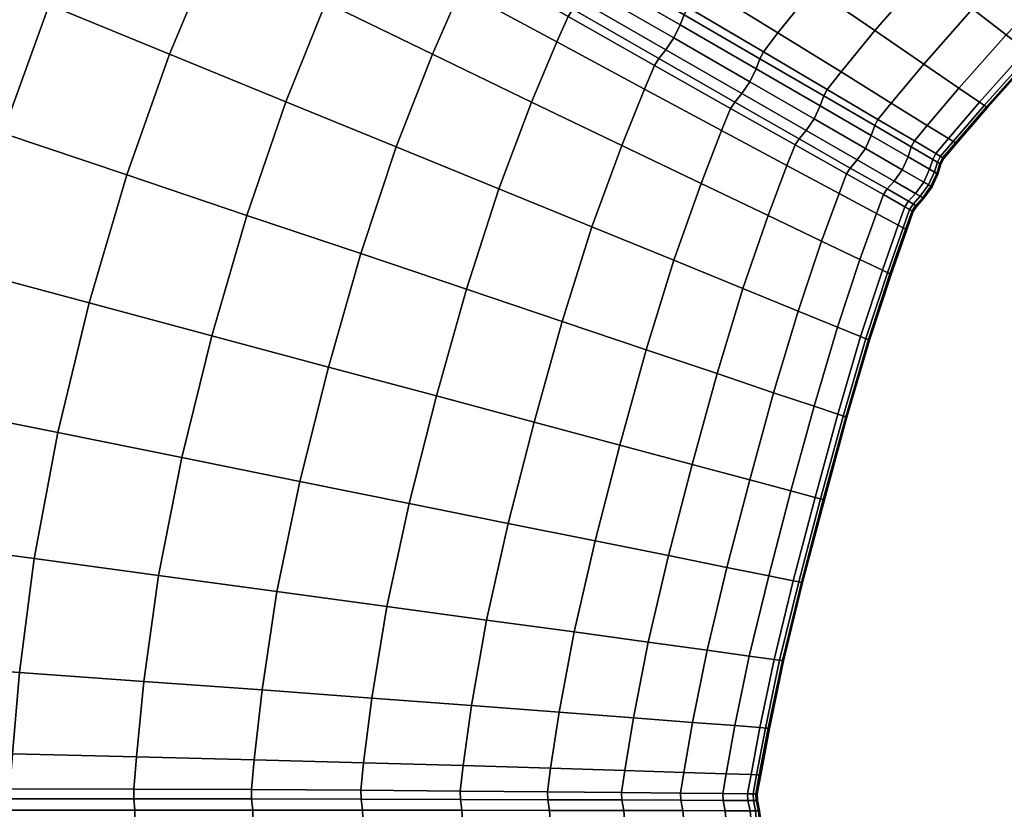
# Model space of a CAD drawing. Header units: centimetres. Extents: x -48.9 to 48.9, y -49 to 48.9.
# Tile 16 of 34: x -30 to -15.3, y 0.2 to 12. Entities that reach past the tile are written whole.
import ezdxf

# ---------------------------------------------------------------- set-up
doc = ezdxf.new("R2010")
doc.units = ezdxf.units.CM
doc.layers.add('Layer 01', color=18, linetype='Continuous', true_color=0x000000)

msp = doc.modelspace()

# ---------------------------------------------------------------- meshes
at = {"layer": 'Layer 01'}
mesh = msp.add_polyface(dxfattribs=at)
corners = [(-32.303, 15.565, 29.777), (-33.153, 13.669, 29.878), (-31.346, 12.928, 30.024), (-30.559, 14.716, 29.917), (-29.95, 15.976, 29.86), (-28.811, 13.865, 29.802), (-28.25, 15.046, 29.737), (-29.535, 12.186, 29.912), (-28.811, 13.865, 0.198), (-29.535, 12.186, 0.088), (-31.346, 12.928, -0.024), (-30.559, 14.716, 0.083), (-33.153, 13.669, 0.122), (-32.303, 15.565, 0.223), (-39.743, 16.375, 26.863), (-40.794, 13.834, 26.989), (-39.244, 13.313, 28.094), (-38.247, 15.761, 27.959), (-37.571, 12.749, 28.977), (-36.633, 15.098, 28.836), (-40.071, 10.737, 28.171), (-38.354, 10.277, 29.056), (-36.541, 9.791, 29.703), (-35.803, 12.154, 29.624), (-34.925, 14.397, 29.48), (-33.968, 11.537, 30.021), (-34.66, 9.287, 30.099), (-32.745, 8.774, 30.238), (-32.099, 10.908, 30.164), (-30.227, 10.278, 30.047), (-30.828, 8.26, 30.116), (-28.942, 7.755, 29.736), (-28.383, 9.658, 29.673), (-27.75, 11.454, 29.546), (-27.75, 11.454, 0.454), (-28.383, 9.658, 0.327), (-30.227, 10.278, -0.047), (-28.942, 7.755, 0.264), (-30.828, 8.26, -0.116), (-32.745, 8.774, -0.238), (-32.099, 10.908, -0.164), (-33.968, 11.537, -0.021), (-34.66, 9.287, -0.099), (-36.541, 9.791, 0.297), (-35.803, 12.154, 0.376), (-34.925, 14.397, 0.52), (-37.571, 12.749, 1.023), (-36.633, 15.098, 1.164), (-38.354, 10.277, 0.944), (-40.071, 10.737, 1.829), (-39.244, 13.313, 1.906), (-38.247, 15.761, 2.041), (-40.794, 13.834, 3.011), (-39.743, 16.375, 3.137), (-40.643, 8.093, 28.094), (-38.912, 7.744, 28.977), (-37.083, 7.375, 29.624), (-35.186, 6.993, 30.021), (-33.253, 6.603, 30.164), (-31.316, 6.212, 30.047), (-29.409, 5.828, 29.673), (-29.409, 5.828, 0.327), (-31.316, 6.212, -0.047), (-33.253, 6.603, -0.164), (-35.186, 6.993, -0.021), (-37.083, 7.375, 0.376), (-38.912, 7.744, 1.023), (-40.643, 8.093, 1.906)]
mesh.append_faces([[corners[k] for k in face] for face in [(0, 1, 2, 3), (4, 3, 5, 6), (3, 2, 7, 5), (8, 9, 10, 11), (11, 10, 12, 13), (14, 15, 16, 17), (17, 16, 18, 19), (16, 20, 21, 18), (18, 21, 22, 23), (19, 18, 23, 24), (24, 23, 25, 1), (23, 22, 26, 25), (25, 26, 27, 28), (1, 25, 28, 2), (2, 28, 29, 7), (28, 27, 30, 29), (29, 30, 31, 32), (7, 29, 32, 33), (34, 35, 36, 9), (35, 37, 38, 36), (36, 38, 39, 40), (9, 36, 40, 10), (10, 40, 41, 12), (40, 39, 42, 41), (41, 42, 43, 44), (12, 41, 44, 45), (45, 44, 46, 47), (44, 43, 48, 46), (46, 48, 49, 50), (47, 46, 50, 51), (51, 50, 52, 53), (20, 54, 55, 21), (21, 55, 56, 22), (22, 56, 57, 26), (26, 57, 58, 27), (27, 58, 59, 30), (30, 59, 60, 31), (37, 61, 62, 38), (38, 62, 63, 39), (39, 63, 64, 42), (42, 64, 65, 43), (43, 65, 66, 48), (48, 66, 67, 49)]])
mesh = msp.add_polyface(dxfattribs=at)
corners = [(-28.811, 13.865, 29.802), (-29.535, 12.186, 29.912), (-27.75, 11.454, 29.546), (-27.09, 13.028, 29.434), (-26.578, 14.131, 29.363), (-25.425, 12.22, 28.819), (-24.961, 13.248, 28.744), (-26.023, 10.746, 28.93), (-24.382, 10.075, 28.074), (-23.842, 11.453, 27.967), (-23.425, 12.411, 27.893), (-22.369, 10.741, 26.894), (-21.994, 11.636, 26.823), (-22.857, 9.451, 26.991), (-21.473, 8.885, 25.7), (-21.031, 10.097, 25.616), (-20.694, 10.934, 25.552), (-20.694, 10.934, 4.448), (-21.031, 10.097, 4.384), (-22.369, 10.741, 3.106), (-21.994, 11.636, 3.177), (-21.473, 8.885, 4.3), (-22.857, 9.451, 3.009), (-24.382, 10.075, 1.926), (-23.842, 11.453, 2.033), (-23.425, 12.411, 2.107), (-25.425, 12.22, 1.181), (-24.961, 13.248, 1.256), (-26.023, 10.746, 1.07), (-27.75, 11.454, 0.454), (-27.09, 13.028, 0.566), (-26.578, 14.131, 0.637), (-29.535, 12.186, 0.088), (-28.811, 13.865, 0.198), (-28.383, 9.658, 29.673), (-26.6, 9.057, 29.047), (-24.908, 8.488, 28.178), (-23.337, 7.959, 27.082), (-21.914, 7.48, 25.777), (-21.914, 7.48, 4.223), (-23.337, 7.959, 2.918), (-24.908, 8.488, 1.822), (-26.6, 9.057, 0.953), (-28.383, 9.658, 0.327), (-23.239, 12.815, 27.869), (-24.755, 13.682, 28.721), (-21.827, 12.012, 3.2), (-20.544, 11.284, 4.47), (-23.239, 12.815, 2.131), (-23.166, 12.933, 2.118), (-21.757, 12.123, 3.189), (-24.755, 13.682, 1.279), (-21.827, 12.012, 26.8), (-20.544, 11.284, 25.53), (-21.757, 12.123, 26.811), (-23.166, 12.933, 27.882), (-22.784, 13.596, 2.118), (-21.377, 12.78, 3.189), (-21.442, 12.629, 3.163), (-22.852, 13.444, 2.09), (-21.54, 12.436, 3.149), (-22.953, 13.252, 2.074), (-21.658, 12.255, 3.163), (-23.069, 13.068, 2.09), (-21.757, 12.123, 3.189), (-23.166, 12.933, 2.118), (-21.377, 12.78, 26.811), (-22.784, 13.596, 27.882), (-22.852, 13.444, 27.91), (-21.442, 12.629, 26.837), (-22.953, 13.252, 27.926), (-21.54, 12.436, 26.851), (-23.069, 13.068, 27.91), (-21.658, 12.255, 26.837), (-23.166, 12.933, 27.882), (-21.757, 12.123, 26.811)]
mesh.append_faces([[corners[k] for k in face] for face in [(0, 1, 2, 3), (4, 3, 5, 6), (3, 2, 7, 5), (5, 7, 8, 9), (6, 5, 9, 10), (10, 9, 11, 12), (9, 8, 13, 11), (11, 13, 14, 15), (12, 11, 15, 16), (17, 18, 19, 20), (18, 21, 22, 19), (19, 22, 23, 24), (20, 19, 24, 25), (25, 24, 26, 27), (24, 23, 28, 26), (26, 28, 29, 30), (27, 26, 30, 31), (30, 29, 32, 33), (2, 34, 35, 7), (7, 35, 36, 8), (8, 36, 37, 13), (13, 37, 38, 14), (21, 39, 40, 22), (22, 40, 41, 23), (23, 41, 42, 28), (28, 42, 43, 29), (6, 10, 44, 45), (17, 20, 46, 47), (20, 25, 48, 46), (46, 48, 49, 50), (25, 27, 51, 48), (10, 12, 52, 44), (12, 16, 53, 52), (44, 52, 54, 55), (56, 57, 58, 59), (59, 58, 60, 61), (61, 60, 62, 63), (63, 62, 64, 65), (66, 67, 68, 69), (69, 68, 70, 71), (71, 70, 72, 73), (73, 72, 74, 75)]])
mesh = msp.add_polyface(dxfattribs=at)
corners = [(-20.694, 10.934, 25.552), (-21.031, 10.097, 25.616), (-19.852, 9.531, 24.151), (-19.547, 10.317, 24.097), (-21.473, 8.885, 25.7), (-20.257, 8.389, 24.221), (-19.229, 7.969, 22.581), (-18.856, 9.053, 22.526), (-18.576, 9.796, 22.482), (-18.576, 9.796, 7.518), (-18.856, 9.053, 7.474), (-19.852, 9.531, 5.849), (-19.547, 10.317, 5.903), (-19.229, 7.969, 7.419), (-20.257, 8.389, 5.779), (-21.473, 8.885, 4.3), (-21.031, 10.097, 4.384), (-20.694, 10.934, 4.448), (-19.26, 13.165, 25.616), (-19.816, 12.454, 25.552), (-18.709, 11.77, 24.097), (-18.18, 12.427, 24.151), (-18.18, 12.427, 5.849), (-18.709, 11.77, 5.903), (-19.816, 12.454, 4.448), (-19.26, 13.165, 4.384), (-21.074, 13.23, 3.177), (-20.487, 14.001, 3.106), (-20.101, 12.039, 25.539), (-18.978, 11.386, 24.085), (-18.925, 11.49, 24.078), (-20.044, 12.149, 25.53), (-19.413, 10.644, 24.078), (-20.544, 11.284, 25.53), (-18.455, 10.104, 22.466), (-19.349, 10.742, 24.085), (-20.477, 11.388, 25.539), (-19.413, 10.644, 5.922), (-18.455, 10.104, 7.534), (-20.544, 11.284, 4.47), (-20.477, 11.388, 4.461), (-19.349, 10.742, 5.915), (-21.827, 12.012, 3.2), (-21.757, 12.123, 3.189), (-21.377, 12.78, 26.811), (-21.316, 12.897, 26.8), (-21.074, 13.23, 26.823), (-18.978, 11.386, 5.915), (-20.101, 12.039, 4.461), (-20.044, 12.149, 4.47), (-18.925, 11.49, 5.922), (-21.827, 12.012, 26.8), (-21.757, 12.123, 26.811), (-21.377, 12.78, 3.189), (-21.316, 12.897, 3.2), (-20.162, 11.888, 4.438), (-21.442, 12.629, 3.163), (-20.257, 11.696, 4.425), (-21.54, 12.436, 3.149), (-20.376, 11.517, 4.438), (-21.658, 12.255, 3.163), (-20.477, 11.388, 4.461), (-21.757, 12.123, 3.189), (-19.035, 11.235, 5.895), (-19.128, 11.044, 5.884), (-19.247, 10.867, 5.895), (-19.349, 10.742, 5.915), (-20.477, 11.388, 4.461), (-20.162, 11.888, 25.562), (-19.035, 11.235, 24.105), (-20.257, 11.696, 25.575), (-19.128, 11.044, 24.116), (-20.376, 11.517, 25.562), (-19.247, 10.867, 24.105), (-20.477, 11.388, 25.539), (-19.349, 10.742, 24.085), (-21.442, 12.629, 26.837), (-21.54, 12.436, 26.851), (-21.658, 12.255, 26.837), (-21.757, 12.123, 26.811), (-20.477, 11.388, 25.539)]
mesh.append_faces([[corners[k] for k in face] for face in [(0, 1, 2, 3), (1, 4, 5, 2), (2, 5, 6, 7), (3, 2, 7, 8), (9, 10, 11, 12), (10, 13, 14, 11), (11, 14, 15, 16), (12, 11, 16, 17), (18, 19, 20, 21), (22, 23, 24, 25), (25, 24, 26, 27), (28, 29, 30, 31), (31, 30, 20, 19), (0, 3, 32, 33), (3, 8, 34, 32), (33, 32, 35, 36), (9, 12, 37, 38), (12, 17, 39, 37), (37, 39, 40, 41), (39, 42, 43, 40), (44, 28, 31, 45), (45, 31, 19, 46), (47, 48, 49, 50), (50, 49, 24, 23), (51, 33, 36, 52), (48, 53, 54, 49), (49, 54, 26, 24), (53, 48, 55, 56), (56, 55, 57, 58), (58, 57, 59, 60), (60, 59, 61, 62), (48, 47, 63, 55), (55, 63, 64, 57), (57, 64, 65, 59), (59, 65, 66, 67), (29, 28, 68, 69), (69, 68, 70, 71), (71, 70, 72, 73), (73, 72, 74, 75), (28, 44, 76, 68), (68, 76, 77, 70), (70, 77, 78, 72), (72, 78, 79, 80)]])
mesh = msp.add_polyface(dxfattribs=at)
corners = [(-14.472, 12.628, 18.994), (-15.318, 11.739, 18.972), (-15.025, 11.512, 17.186), (-14.194, 12.383, 17.198), (-14.912, 11.424, 15.831), (-14.086, 12.288, 15.835), (-13.292, 13.292, 17.203), (-13.191, 13.191, 15.836), (-15.611, 13.632, 22.629), (-16.516, 12.668, 22.581), (-15.818, 12.127, 20.812), (-14.947, 13.047, 20.847), (-13.191, 13.191, 14.164), (-14.086, 12.288, 14.165), (-14.194, 12.383, 12.802), (-13.292, 13.292, 12.797), (-14.912, 11.424, 14.169), (-15.025, 11.512, 12.814), (-15.318, 11.739, 11.028), (-14.472, 12.628, 11.006), (-13.555, 13.555, 10.996), (-16.02, 10.948, 18.945), (-15.715, 10.739, 17.173), (-15.597, 10.658, 15.827), (-15.818, 12.127, 9.188), (-14.947, 13.047, 9.153), (-16.516, 12.668, 7.419), (-15.611, 13.632, 7.371), (-18.18, 12.427, 24.151), (-18.709, 11.77, 24.097), (-17.772, 11.189, 22.482), (-17.268, 11.803, 22.526), (-17.393, 13.349, 24.221), (-16.541, 11.305, 20.771), (-17.026, 10.726, 20.739), (-15.597, 10.658, 14.173), (-15.715, 10.739, 12.827), (-16.02, 10.948, 11.055), (-16.541, 11.305, 9.229), (-17.026, 10.726, 9.261), (-17.772, 11.189, 7.518), (-17.268, 11.803, 7.474), (-18.18, 12.427, 5.849), (-17.393, 13.349, 5.779), (-18.709, 11.77, 5.903), (-18.978, 11.386, 24.085), (-18.028, 10.832, 22.471), (-17.978, 10.93, 22.466), (-18.925, 11.49, 24.078), (-18.028, 10.832, 7.529), (-18.978, 11.386, 5.915), (-18.925, 11.49, 5.922), (-17.978, 10.93, 7.534), (-18.081, 10.683, 7.513), (-19.035, 11.235, 5.895), (-19.035, 11.235, 24.105), (-18.081, 10.683, 22.487), (-14.1, 12.299, 15.199), (-13.203, 13.203, 15.199), (-14.927, 11.434, 15.199), (-14.959, 11.459, 15), (-14.131, 12.326, 15), (-13.232, 13.232, 15), (-13.232, 13.232, 15), (-14.131, 12.326, 15), (-14.1, 12.299, 14.801), (-13.203, 13.203, 14.801), (-14.131, 12.326, 15), (-14.959, 11.459, 15), (-14.927, 11.434, 14.801), (-15.612, 10.669, 14.802), (-14.959, 11.459, 15), (-15.647, 10.692, 15), (-15.647, 10.692, 15), (-15.612, 10.669, 15.198)]
mesh.append_faces([[corners[k] for k in face] for face in [(0, 1, 2, 3), (3, 2, 4, 5), (6, 3, 5, 7), (8, 9, 10, 11), (11, 10, 1, 0), (12, 13, 14, 15), (13, 16, 17, 14), (14, 17, 18, 19), (15, 14, 19, 20), (1, 21, 22, 2), (2, 22, 23, 4), (19, 18, 24, 25), (25, 24, 26, 27), (28, 29, 30, 31), (32, 28, 31, 9), (9, 31, 33, 10), (31, 30, 34, 33), (10, 33, 21, 1), (16, 35, 36, 17), (17, 36, 37, 18), (18, 37, 38, 24), (38, 39, 40, 41), (24, 38, 41, 26), (26, 41, 42, 43), (41, 40, 44, 42), (45, 46, 47, 48), (48, 47, 30, 29), (49, 50, 51, 52), (52, 51, 44, 40), (50, 49, 53, 54), (46, 45, 55, 56), (7, 5, 57, 58), (5, 4, 59, 57), (57, 59, 60, 61), (58, 57, 61, 62), (63, 64, 65, 66), (67, 68, 69, 65), (65, 69, 16, 13), (66, 65, 13, 12), (35, 16, 69, 70), (70, 69, 71, 72), (73, 60, 59, 74), (74, 59, 4, 23)]])
mesh = msp.add_polyface(dxfattribs=at)
corners = [(-16.02, 10.948, 18.945), (-16.49, 10.393, 18.923), (-16.177, 10.198, 17.161), (-15.715, 10.739, 17.173), (-16.056, 10.124, 15.823), (-15.597, 10.658, 15.827), (-16.541, 11.305, 20.771), (-17.026, 10.726, 20.739), (-15.597, 10.658, 14.173), (-16.056, 10.124, 14.177), (-16.177, 10.198, 12.839), (-15.715, 10.739, 12.827), (-16.49, 10.393, 11.077), (-16.02, 10.948, 11.055), (-17.026, 10.726, 9.261), (-16.541, 11.305, 9.229), (-16.728, 10.074, 18.917), (-16.41, 9.888, 17.158), (-16.365, 9.976, 17.157), (-16.682, 10.163, 18.915), (-16.287, 9.818, 15.822), (-16.243, 9.904, 15.822), (-16.287, 9.818, 14.178), (-16.41, 9.888, 12.842), (-16.365, 9.976, 12.843), (-16.243, 9.904, 14.178), (-16.728, 10.074, 11.083), (-16.682, 10.163, 11.085), (-16.457, 9.742, 12.838), (-16.777, 9.926, 11.075), (-16.334, 9.671, 14.176), (-16.42, 9.48, 14.176), (-16.544, 9.552, 12.835), (-16.457, 9.742, 17.162), (-16.334, 9.671, 15.824), (-16.777, 9.926, 18.925), (-16.864, 9.736, 18.93), (-16.544, 9.552, 17.165), (-16.42, 9.48, 15.824), (-16.665, 9.382, 17.162), (-16.542, 9.311, 15.824), (-16.542, 9.311, 14.176), (-16.665, 9.382, 12.838), (-15.612, 10.669, 14.802), (-16.072, 10.134, 14.802), (-15.647, 10.692, 15), (-16.107, 10.156, 15), (-16.107, 10.156, 15), (-15.647, 10.692, 15), (-15.612, 10.669, 15.198), (-16.072, 10.134, 15.198), (-16.35, 9.681, 15.198), (-16.303, 9.829, 15.198), (-16.437, 9.49, 15.198), (-16.473, 9.511, 15), (-16.386, 9.702, 15), (-16.339, 9.85, 15), (-16.339, 9.85, 15), (-16.386, 9.702, 15), (-16.35, 9.681, 14.802), (-16.303, 9.829, 14.802), (-16.386, 9.702, 15), (-16.473, 9.511, 15), (-16.437, 9.49, 14.802), (-16.259, 9.915, 14.802), (-16.295, 9.937, 15), (-16.339, 9.85, 15), (-16.295, 9.937, 15), (-16.259, 9.915, 15.198), (-16.295, 9.937, 15), (-16.107, 10.156, 15)]
mesh.append_faces([[corners[k] for k in face] for face in [(0, 1, 2, 3), (3, 2, 4, 5), (6, 7, 1, 0), (8, 9, 10, 11), (11, 10, 12, 13), (13, 12, 14, 15), (16, 17, 18, 19), (17, 20, 21, 18), (18, 21, 4, 2), (19, 18, 2, 1), (22, 23, 24, 25), (23, 26, 27, 24), (24, 27, 12, 10), (25, 24, 10, 9), (26, 23, 28, 29), (23, 22, 30, 28), (28, 30, 31, 32), (20, 17, 33, 34), (17, 16, 35, 33), (33, 35, 36, 37), (34, 33, 37, 38), (38, 37, 39, 40), (32, 31, 41, 42), (9, 8, 43, 44), (44, 43, 45, 46), (47, 48, 49, 50), (50, 49, 5, 4), (20, 34, 51, 52), (34, 38, 53, 51), (51, 53, 54, 55), (52, 51, 55, 56), (57, 58, 59, 60), (61, 62, 63, 59), (59, 63, 31, 30), (60, 59, 30, 22), (22, 25, 64, 60), (25, 9, 44, 64), (64, 44, 46, 65), (60, 64, 65, 66), (56, 67, 68, 52), (69, 70, 50, 68), (68, 50, 4, 21), (52, 68, 21, 20)]])
mesh = msp.add_polyface(dxfattribs=at)
corners = [(-19.413, 10.644, 24.078), (-18.455, 10.104, 22.466), (-18.395, 10.196, 22.471), (-19.349, 10.742, 24.085), (-18.576, 9.796, 22.482), (-17.802, 9.382, 20.739), (-17.691, 9.674, 20.726), (-17.143, 9.365, 18.915), (-17.088, 9.45, 18.917), (-17.634, 9.761, 20.729), (-17.802, 9.382, 9.261), (-18.576, 9.796, 7.518), (-18.455, 10.104, 7.534), (-17.691, 9.674, 9.274), (-18.395, 10.196, 7.529), (-17.634, 9.761, 9.271), (-17.143, 9.365, 11.085), (-17.088, 9.45, 11.083), (-19.413, 10.644, 5.922), (-19.349, 10.742, 5.915), (-16.728, 10.074, 11.083), (-17.271, 10.391, 9.271), (-17.223, 10.484, 9.274), (-16.682, 10.163, 11.085), (-18.028, 10.832, 7.529), (-17.978, 10.93, 7.534), (-17.772, 11.189, 7.518), (-17.026, 10.726, 9.261), (-16.49, 10.393, 11.077), (-18.028, 10.832, 22.471), (-17.271, 10.391, 20.729), (-17.223, 10.484, 20.726), (-17.978, 10.93, 22.466), (-16.728, 10.074, 18.917), (-16.682, 10.163, 18.915), (-16.49, 10.393, 18.923), (-17.026, 10.726, 20.739), (-17.772, 11.189, 22.482), (-16.777, 9.926, 11.075), (-16.457, 9.742, 12.838), (-16.544, 9.552, 12.835), (-16.864, 9.736, 11.07), (-19.035, 11.235, 5.895), (-18.081, 10.683, 7.513), (-18.172, 10.492, 7.503), (-19.128, 11.044, 5.884), (-18.292, 10.317, 7.513), (-19.247, 10.867, 5.895), (-18.395, 10.196, 7.529), (-19.349, 10.742, 5.915), (-17.322, 10.242, 9.258), (-17.41, 10.052, 9.251), (-17.531, 9.88, 9.258), (-16.985, 9.566, 11.075), (-17.088, 9.45, 11.083), (-17.634, 9.761, 9.271), (-17.634, 9.761, 9.271), (-18.395, 10.196, 7.529), (-16.544, 9.552, 17.165), (-16.864, 9.736, 18.93), (-16.985, 9.566, 18.925), (-16.665, 9.382, 17.162), (-17.088, 9.45, 18.917), (-16.769, 9.267, 17.158), (-16.665, 9.382, 12.838), (-17.322, 10.242, 20.742), (-16.777, 9.926, 18.925), (-18.081, 10.683, 22.487), (-18.172, 10.492, 22.497), (-17.41, 10.052, 20.749), (-17.531, 9.88, 20.742), (-18.292, 10.317, 22.487), (-18.395, 10.196, 22.471), (-17.634, 9.761, 20.729), (-17.634, 9.761, 20.729), (-17.088, 9.45, 18.917), (-19.035, 11.235, 24.105), (-19.128, 11.044, 24.116), (-19.247, 10.867, 24.105), (-19.349, 10.742, 24.085), (-18.395, 10.196, 22.471)]
mesh.append_faces([[corners[k] for k in face] for face in [(0, 1, 2, 3), (4, 5, 6, 1), (6, 7, 8, 9), (1, 6, 9, 2), (10, 11, 12, 13), (13, 12, 14, 15), (16, 13, 15, 17), (12, 18, 19, 14), (20, 21, 22, 23), (21, 24, 25, 22), (22, 25, 26, 27), (23, 22, 27, 28), (29, 30, 31, 32), (30, 33, 34, 31), (31, 34, 35, 36), (32, 31, 36, 37), (38, 39, 40, 41), (42, 43, 44, 45), (45, 44, 46, 47), (47, 46, 48, 49), (24, 21, 50, 43), (21, 20, 38, 50), (50, 38, 41, 51), (43, 50, 51, 44), (44, 51, 52, 46), (51, 41, 53, 52), (52, 53, 54, 55), (46, 52, 56, 57), (58, 59, 60, 61), (61, 60, 62, 63), (41, 40, 64, 53), (33, 30, 65, 66), (30, 29, 67, 65), (65, 67, 68, 69), (66, 65, 69, 59), (59, 69, 70, 60), (69, 68, 71, 70), (70, 71, 72, 73), (60, 70, 74, 75), (67, 76, 77, 68), (68, 77, 78, 71), (71, 78, 79, 80)]])
mesh = msp.add_polyface(dxfattribs=at)
corners = [(-28.383, 9.658, 29.673), (-28.942, 7.755, 29.736), (-27.118, 7.266, 29.102), (-26.6, 9.057, 29.047), (-25.389, 6.803, 28.227), (-24.908, 8.488, 28.178), (-23.784, 6.373, 27.123), (-23.337, 7.959, 27.082), (-22.332, 5.984, 25.81), (-21.914, 7.48, 25.777), (-21.057, 5.642, 24.31), (-20.665, 7.059, 24.284), (-20.665, 7.059, 5.716), (-21.057, 5.642, 5.69), (-22.332, 5.984, 4.19), (-21.914, 7.48, 4.223), (-23.784, 6.373, 2.877), (-23.337, 7.959, 2.918), (-25.389, 6.803, 1.773), (-24.908, 8.488, 1.822), (-27.118, 7.266, 0.898), (-26.6, 9.057, 0.953), (-28.942, 7.755, 0.264), (-28.383, 9.658, 0.327), (-29.409, 5.828, 29.673), (-27.565, 5.456, 29.047), (-27.91, 3.705, 28.93), (-26.153, 3.466, 28.074), (-25.815, 5.103, 28.178), (-24.19, 4.776, 27.082), (-24.52, 3.244, 26.991), (-23.039, 3.042, 25.7), (-22.718, 4.479, 25.777), (-21.426, 4.219, 24.284), (-21.737, 2.864, 24.221), (-21.426, 4.219, 5.716), (-21.737, 2.864, 5.779), (-23.039, 3.042, 4.3), (-22.718, 4.479, 4.223), (-24.19, 4.776, 2.918), (-24.52, 3.244, 3.009), (-26.153, 3.466, 1.926), (-25.815, 5.103, 1.822), (-27.565, 5.456, 0.953), (-27.91, 3.705, 1.07), (-29.409, 5.828, 0.327), (-28.128, 2.13, 28.819), (-28.241, 1.007, 28.744), (-26.492, 0.964, 27.893), (-26.374, 2.003, 27.967), (-24.743, 1.882, 26.894), (-24.865, 0.92, 26.823), (-23.388, 0.878, 25.552), (-23.262, 1.771, 25.616), (-21.958, 1.672, 24.151), (-22.087, 0.839, 24.097), (-21.958, 1.672, 5.849), (-23.262, 1.771, 4.384), (-24.743, 1.882, 3.106), (-23.388, 0.878, 4.448), (-24.865, 0.92, 3.177), (-26.492, 0.964, 2.107), (-26.374, 2.003, 2.033), (-28.128, 2.13, 1.181), (-28.241, 1.007, 1.256)]
mesh.append_faces([[corners[k] for k in face] for face in [(0, 1, 2, 3), (3, 2, 4, 5), (5, 4, 6, 7), (7, 6, 8, 9), (9, 8, 10, 11), (12, 13, 14, 15), (15, 14, 16, 17), (17, 16, 18, 19), (19, 18, 20, 21), (21, 20, 22, 23), (1, 24, 25, 2), (25, 26, 27, 28), (2, 25, 28, 4), (4, 28, 29, 6), (28, 27, 30, 29), (29, 30, 31, 32), (6, 29, 32, 8), (8, 32, 33, 10), (32, 31, 34, 33), (35, 36, 37, 38), (13, 35, 38, 14), (14, 38, 39, 16), (38, 37, 40, 39), (39, 40, 41, 42), (16, 39, 42, 18), (18, 42, 43, 20), (42, 41, 44, 43), (20, 43, 45, 22), (46, 47, 48, 49), (26, 46, 49, 27), (27, 49, 50, 30), (49, 48, 51, 50), (50, 51, 52, 53), (30, 50, 53, 31), (31, 53, 54, 34), (53, 52, 55, 54), (36, 56, 57, 37), (37, 57, 58, 40), (57, 59, 60, 58), (58, 60, 61, 62), (40, 58, 62, 41), (41, 62, 63, 44), (62, 61, 64, 63)]])
mesh = msp.add_polyface(dxfattribs=at)
corners = [(-18.576, 9.796, 22.482), (-18.856, 9.053, 22.526), (-18.061, 8.672, 20.771), (-17.802, 9.382, 20.739), (-19.229, 7.969, 22.581), (-18.411, 7.635, 20.812), (-17.825, 7.396, 18.972), (-17.491, 8.4, 18.945), (-17.246, 9.084, 18.923), (-17.482, 7.256, 12.814), (-17.821, 6.101, 12.802), (-18.172, 6.219, 11.006), (-17.825, 7.396, 11.028), (-17.246, 9.084, 11.077), (-17.491, 8.4, 11.055), (-18.061, 8.672, 9.229), (-17.802, 9.382, 9.261), (-18.411, 7.635, 9.188), (-19.229, 7.969, 7.419), (-18.856, 9.053, 7.474), (-18.576, 9.796, 7.518), (-18.172, 6.219, 18.994), (-17.821, 6.101, 17.198), (-17.482, 7.256, 17.186), (-17.685, 6.055, 15.835), (-17.349, 7.202, 15.831), (-18.773, 6.421, 20.847), (-16.795, 8.843, 14.177), (-17.029, 8.178, 14.173), (-17.158, 8.24, 12.827), (-16.921, 8.91, 12.839), (-17.349, 7.202, 14.169), (-17.158, 8.24, 17.173), (-16.921, 8.91, 17.161), (-17.029, 8.178, 15.827), (-16.795, 8.843, 15.823), (-18.773, 6.421, 9.153), (-17.143, 9.365, 18.915), (-17.691, 9.674, 20.726), (-16.822, 9.185, 12.843), (-16.698, 9.115, 14.178), (-17.143, 9.365, 11.085), (-17.088, 9.45, 11.083), (-16.769, 9.267, 12.842), (-16.646, 9.196, 14.178), (-17.691, 9.674, 9.274), (-16.822, 9.185, 17.157), (-16.698, 9.115, 15.822), (-16.769, 9.267, 17.158), (-17.088, 9.45, 18.917), (-16.985, 9.566, 11.075), (-16.665, 9.382, 12.838), (-16.769, 9.267, 12.842), (-17.088, 9.45, 11.083), (-17.046, 8.186, 14.802), (-17.366, 7.21, 14.801), (-16.812, 8.852, 14.802), (-16.849, 8.871, 15), (-17.083, 8.204, 15), (-17.404, 7.225, 15), (-17.404, 7.225, 15), (-17.083, 8.204, 15), (-17.046, 8.186, 15.198), (-17.366, 7.21, 15.199), (-17.083, 8.204, 15), (-16.849, 8.871, 15), (-16.812, 8.852, 15.198), (-16.716, 9.123, 14.802), (-16.753, 9.143, 15), (-16.849, 8.871, 15), (-16.753, 9.143, 15), (-16.716, 9.123, 15.198)]
mesh.append_faces([[corners[k] for k in face] for face in [(0, 1, 2, 3), (1, 4, 5, 2), (2, 5, 6, 7), (3, 2, 7, 8), (9, 10, 11, 12), (13, 14, 15, 16), (14, 12, 17, 15), (15, 17, 18, 19), (16, 15, 19, 20), (6, 21, 22, 23), (23, 22, 24, 25), (5, 26, 21, 6), (27, 28, 29, 30), (28, 31, 9, 29), (29, 9, 12, 14), (30, 29, 14, 13), (8, 7, 32, 33), (7, 6, 23, 32), (32, 23, 25, 34), (33, 32, 34, 35), (12, 11, 36, 17), (3, 8, 37, 38), (27, 30, 39, 40), (30, 13, 41, 39), (39, 41, 42, 43), (40, 39, 43, 44), (13, 16, 45, 41), (8, 33, 46, 37), (33, 35, 47, 46), (37, 46, 48, 49), (50, 51, 52, 53), (31, 28, 54, 55), (28, 27, 56, 54), (54, 56, 57, 58), (55, 54, 58, 59), (60, 61, 62, 63), (64, 65, 66, 62), (62, 66, 35, 34), (63, 62, 34, 25), (27, 40, 67, 56), (56, 67, 68, 57), (69, 70, 71, 66), (66, 71, 47, 35)]])
mesh = msp.add_polyface(dxfattribs=at)
corners = [(-16.822, 9.185, 17.157), (-16.698, 9.115, 15.822), (-16.646, 9.196, 15.822), (-16.769, 9.267, 17.158), (-16.542, 9.311, 15.824), (-16.665, 9.382, 17.162), (-16.769, 9.267, 17.158), (-16.646, 9.196, 15.822), (-16.665, 9.382, 12.838), (-16.542, 9.311, 14.176), (-16.646, 9.196, 14.178), (-16.769, 9.267, 12.842), (-16.42, 9.48, 15.824), (-16.559, 9.319, 15.198), (-16.437, 9.49, 15.198), (-16.646, 9.196, 15.822), (-16.664, 9.205, 15.198), (-16.7, 9.225, 15), (-16.596, 9.34, 15), (-16.473, 9.511, 15), (-16.473, 9.511, 15), (-16.596, 9.34, 15), (-16.559, 9.319, 14.802), (-16.437, 9.49, 14.802), (-16.596, 9.34, 15), (-16.7, 9.225, 15), (-16.664, 9.205, 14.802), (-16.646, 9.196, 14.178), (-16.42, 9.48, 14.176), (-16.698, 9.115, 14.178), (-16.646, 9.196, 14.178), (-16.664, 9.205, 14.802), (-16.716, 9.123, 14.802), (-16.664, 9.205, 14.802), (-16.7, 9.225, 15), (-16.753, 9.143, 15), (-16.753, 9.143, 15), (-16.7, 9.225, 15), (-16.664, 9.205, 15.198), (-16.716, 9.123, 15.198), (-16.664, 9.205, 15.198), (-8.692, 5.583, 31.547), (-8.706, 5.974, 31.239), (-8.62, 5.946, 31.236), (-8.605, 5.553, 31.547), (-8.779, 5.61, 31.547), (-8.793, 5.999, 31.241), (-8.692, 5.583, 31.547), (-9.224, 5.676, 31.538), (-9.238, 6.054, 31.243), (-8.779, 5.61, 31.547), (-9.238, 5.844, 31.813), (-9.253, 6.367, 31.369), (-9.238, 6.054, 31.243), (-9.224, 5.676, 31.538), (-8.791, 5.77, 31.822), (-8.805, 6.304, 31.368), (-9.253, 6.367, 31.369), (-9.238, 5.844, 31.813), (-8.617, 5.709, 31.821), (-8.631, 6.247, 31.363), (-8.718, 6.177, 31.322), (-8.704, 5.693, 31.725), (-8.704, 5.693, 31.725), (-8.718, 6.177, 31.322), (-8.805, 6.304, 31.368), (-8.791, 5.77, 31.822), (-8.691, 6.225, 30.734), (-8.605, 6.202, 30.732), (-8.778, 6.246, 30.735), (-9.223, 6.291, 30.735), (-9.238, 6.571, 30.859), (-9.223, 6.291, 30.735), (-9.238, 6.054, 31.243), (-8.79, 6.524, 30.86), (-9.238, 6.571, 30.859), (-9.253, 6.367, 31.369), (-8.631, 6.247, 31.363), (-8.616, 6.479, 30.857), (-8.703, 6.411, 30.815), (-8.718, 6.177, 31.322), (-8.703, 6.411, 30.815), (-8.79, 6.524, 30.86), (-8.805, 6.304, 31.368), (-8.778, 6.246, 30.735), (-8.762, 6.156, 29.974), (-8.675, 6.155, 29.973), (-8.691, 6.225, 30.734), (-9.223, 6.291, 30.735), (-9.207, 6.155, 29.981), (-8.778, 6.246, 30.735), (-9.222, 6.411, 29.825), (-9.207, 6.155, 29.981), (-9.223, 6.291, 30.735), (-8.79, 6.524, 30.86), (-8.775, 6.424, 29.816), (-9.222, 6.411, 29.825), (-9.238, 6.571, 30.859), (-8.601, 6.43, 29.809), (-8.687, 6.328, 29.876), (-8.703, 6.411, 30.815), (-8.687, 6.328, 29.876), (-8.775, 6.424, 29.816), (-8.79, 6.524, 30.86), (-8.762, 6.156, 29.974), (-8.852, 5.869, 29.764), (-8.766, 5.871, 29.761), (-8.675, 6.155, 29.973), (-9.207, 6.155, 29.981), (-9.298, 5.857, 29.783), (-8.762, 6.156, 29.974), (-9.312, 6.013, 29.529), (-9.298, 5.857, 29.783), (-9.207, 6.155, 29.981), (-8.775, 6.424, 29.816), (-8.865, 6.024, 29.51), (-9.312, 6.013, 29.529), (-9.222, 6.411, 29.825), (-8.691, 6.029, 29.502), (-8.777, 5.971, 29.597), (-8.687, 6.328, 29.876), (-8.777, 5.971, 29.597), (-8.865, 6.024, 29.51), (-8.775, 6.424, 29.816), (-8.675, 6.155, 29.973), (-8.679, 5.873, 29.757), (-8.589, 6.154, 29.968), (-8.865, 6.024, 29.51), (-8.755, 4.954, 29.395), (-9.202, 4.957, 29.417), (-9.312, 6.013, 29.529)]
mesh.append_faces([[corners[k] for k in face] for face in [(0, 1, 2, 3), (4, 5, 6, 7), (8, 9, 10, 11), (12, 4, 13, 14), (4, 15, 16, 13), (13, 16, 17, 18), (14, 13, 18, 19), (20, 21, 22, 23), (24, 25, 26, 22), (22, 26, 27, 9), (23, 22, 9, 28), (29, 30, 31, 32), (32, 33, 34, 35), (36, 37, 38, 39), (39, 40, 2, 1), (41, 42, 43, 44), (45, 46, 42, 47), (48, 49, 46, 50), (51, 52, 53, 54), (55, 56, 57, 58), (59, 60, 61, 62), (63, 64, 65, 66), (42, 67, 68, 43), (46, 69, 67, 42), (49, 70, 69, 46), (52, 71, 72, 73), (56, 74, 75, 76), (77, 78, 79, 61), (80, 81, 82, 83), (84, 85, 86, 87), (88, 89, 85, 90), (71, 91, 92, 93), (94, 95, 96, 97), (78, 98, 99, 79), (100, 101, 102, 103), (104, 105, 106, 107), (108, 109, 105, 110), (91, 111, 112, 113), (114, 115, 116, 117), (98, 118, 119, 99), (120, 121, 122, 123), (124, 106, 125, 126), (127, 128, 129, 130)]])
mesh = msp.add_polyface(dxfattribs=at)
corners = [(-21.473, 8.885, 25.7), (-21.914, 7.48, 25.777), (-20.665, 7.059, 24.284), (-20.257, 8.389, 24.221), (-21.057, 5.642, 24.31), (-19.982, 5.354, 22.65), (-19.611, 6.704, 22.629), (-19.229, 7.969, 22.581), (-18.773, 6.421, 20.847), (-18.411, 7.635, 20.812), (-19.128, 5.125, 20.862), (-18.773, 6.421, 9.153), (-19.128, 5.125, 9.138), (-19.982, 5.354, 7.35), (-19.611, 6.704, 7.371), (-18.411, 7.635, 9.188), (-19.229, 7.969, 7.419), (-20.665, 7.059, 5.716), (-20.257, 8.389, 5.779), (-21.057, 5.642, 5.69), (-21.914, 7.48, 4.223), (-21.473, 8.885, 4.3), (-21.426, 4.219, 24.284), (-21.737, 2.864, 24.221), (-20.637, 2.713, 22.581), (-20.335, 4, 22.629), (-19.468, 3.825, 20.847), (-19.762, 2.593, 20.812), (-19.135, 2.507, 18.972), (-18.847, 3.7, 18.994), (-18.516, 4.961, 19.004), (-19.348, 1.472, 18.945), (-18.979, 1.443, 17.173), (-18.768, 2.457, 17.186), (-19.478, 0.756, 18.923), (-19.109, 0.744, 17.161), (-18.966, 0.739, 15.823), (-18.836, 1.432, 15.827), (-18.516, 4.961, 10.996), (-18.847, 3.7, 11.006), (-19.468, 3.825, 9.153), (-19.135, 2.507, 11.028), (-19.762, 2.593, 9.188), (-20.637, 2.713, 7.419), (-20.335, 4, 7.371), (-21.426, 4.219, 5.716), (-21.737, 2.864, 5.779), (-21.958, 1.672, 24.151), (-22.087, 0.839, 24.097), (-20.986, 0.804, 22.482), (-20.856, 1.588, 22.526), (-19.978, 1.52, 20.771), (-20.108, 0.776, 20.739), (-18.979, 1.443, 12.827), (-19.109, 0.744, 12.839), (-19.478, 0.756, 11.077), (-19.348, 1.472, 11.055), (-18.768, 2.457, 12.814), (-19.978, 1.52, 9.229), (-20.108, 0.776, 9.261), (-20.986, 0.804, 7.518), (-20.856, 1.588, 7.474), (-21.958, 1.672, 5.849), (-20.158, 0.468, 9.274), (-21.034, 0.477, 7.534), (-19.529, 0.461, 11.085), (-19.16, 0.457, 12.843), (-20.158, 0.468, 20.726), (-19.529, 0.461, 18.915), (-21.034, 0.477, 22.466)]
mesh.append_faces([[corners[k] for k in face] for face in [(0, 1, 2, 3), (2, 4, 5, 6), (3, 2, 6, 7), (7, 6, 8, 9), (6, 5, 10, 8), (11, 12, 13, 14), (15, 11, 14, 16), (16, 14, 17, 18), (14, 13, 19, 17), (18, 17, 20, 21), (22, 23, 24, 25), (4, 22, 25, 5), (5, 25, 26, 10), (25, 24, 27, 26), (26, 27, 28, 29), (10, 26, 29, 30), (28, 31, 32, 33), (31, 34, 35, 32), (32, 35, 36, 37), (38, 39, 40, 12), (39, 41, 42, 40), (40, 42, 43, 44), (12, 40, 44, 13), (13, 44, 45, 19), (44, 43, 46, 45), (47, 48, 49, 50), (23, 47, 50, 24), (24, 50, 51, 27), (50, 49, 52, 51), (51, 52, 34, 31), (27, 51, 31, 28), (53, 54, 55, 56), (57, 53, 56, 41), (41, 56, 58, 42), (56, 55, 59, 58), (58, 59, 60, 61), (42, 58, 61, 43), (43, 61, 62, 46), (63, 64, 60, 59), (65, 63, 59, 55), (66, 65, 55, 54), (67, 68, 34, 52), (69, 67, 52, 49)]])
mesh = msp.add_polyface(dxfattribs=at)
corners = [(-18.516, 4.961, 19.004), (-18.847, 3.7, 18.994), (-18.484, 3.627, 17.198), (-18.158, 4.865, 17.203), (-19.135, 2.507, 18.972), (-18.768, 2.457, 17.186), (-18.626, 2.437, 15.831), (-18.343, 3.598, 15.835), (-18.019, 4.828, 15.836), (-17.349, 7.202, 14.169), (-17.685, 6.055, 14.165), (-17.821, 6.101, 12.802), (-17.482, 7.256, 12.814), (-18.019, 4.828, 14.164), (-18.158, 4.865, 12.797), (-18.516, 4.961, 10.996), (-18.172, 6.219, 11.006), (-18.172, 6.219, 18.994), (-17.821, 6.101, 17.198), (-17.685, 6.055, 15.835), (-18.773, 6.421, 20.847), (-19.128, 5.125, 20.862), (-19.128, 5.125, 9.138), (-18.773, 6.421, 9.153), (-18.343, 3.598, 14.165), (-18.484, 3.627, 12.802), (-18.626, 2.437, 14.169), (-18.768, 2.457, 12.814), (-19.135, 2.507, 11.028), (-18.847, 3.7, 11.006), (-18.979, 1.443, 17.173), (-18.836, 1.432, 15.827), (-18.836, 1.432, 14.173), (-18.979, 1.443, 12.827), (-18.966, 0.739, 14.177), (-19.109, 0.744, 12.839), (-17.349, 7.202, 15.831), (-17.701, 6.061, 15.199), (-17.366, 7.21, 15.199), (-18.036, 4.833, 15.199), (-18.075, 4.843, 15), (-17.74, 6.074, 15), (-17.404, 7.225, 15), (-17.404, 7.225, 15), (-17.74, 6.074, 15), (-17.701, 6.061, 14.801), (-17.366, 7.21, 14.801), (-17.74, 6.074, 15), (-18.075, 4.843, 15), (-18.036, 4.833, 14.801), (-18.36, 3.601, 15.199), (-18.644, 2.439, 15.199), (-18.685, 2.444, 15), (-18.4, 3.609, 15), (-18.075, 4.843, 15), (-18.4, 3.609, 15), (-18.36, 3.601, 14.801), (-18.4, 3.609, 15), (-18.685, 2.444, 15), (-18.644, 2.439, 14.801), (-18.855, 1.433, 14.802), (-18.986, 0.741, 14.802), (-18.685, 2.444, 15), (-18.896, 1.436, 15), (-19.027, 0.742, 15), (-19.027, 0.742, 15), (-18.896, 1.436, 15), (-18.855, 1.433, 15.198), (-18.986, 0.741, 15.198), (-18.896, 1.436, 15), (-18.966, 0.739, 15.823)]
mesh.append_faces([[corners[k] for k in face] for face in [(0, 1, 2, 3), (1, 4, 5, 2), (2, 5, 6, 7), (3, 2, 7, 8), (9, 10, 11, 12), (10, 13, 14, 11), (11, 14, 15, 16), (17, 0, 3, 18), (18, 3, 8, 19), (20, 21, 0, 17), (16, 15, 22, 23), (13, 24, 25, 14), (24, 26, 27, 25), (25, 27, 28, 29), (14, 25, 29, 15), (5, 30, 31, 6), (26, 32, 33, 27), (32, 34, 35, 33), (36, 19, 37, 38), (19, 8, 39, 37), (37, 39, 40, 41), (38, 37, 41, 42), (43, 44, 45, 46), (47, 48, 49, 45), (45, 49, 13, 10), (46, 45, 10, 9), (8, 7, 50, 39), (7, 6, 51, 50), (50, 51, 52, 53), (39, 50, 53, 40), (54, 55, 56, 49), (57, 58, 59, 56), (56, 59, 26, 24), (49, 56, 24, 13), (34, 32, 60, 61), (32, 26, 59, 60), (60, 59, 62, 63), (61, 60, 63, 64), (65, 66, 67, 68), (69, 52, 51, 67), (67, 51, 6, 31), (68, 67, 31, 70)]])
mesh = msp.add_polyface(dxfattribs=at)
corners = [(-33.253, 6.603, 30.164), (-33.611, 4.477, 30.024), (-31.671, 4.214, 29.912), (-31.316, 6.212, 30.047), (-29.76, 3.956, 29.546), (-29.409, 5.828, 29.673), (-27.91, 3.705, 28.93), (-27.565, 5.456, 29.047), (-27.565, 5.456, 0.953), (-27.91, 3.705, 1.07), (-29.76, 3.956, 0.454), (-29.409, 5.828, 0.327), (-31.671, 4.214, 0.088), (-31.316, 6.212, -0.047), (-33.611, 4.477, -0.024), (-33.253, 6.603, -0.164), (-35.546, 4.738, 0.122), (-35.186, 6.993, -0.021), (-33.822, 2.535, 29.917), (-31.884, 2.398, 29.802), (-33.925, 1.139, 29.86), (-31.988, 1.095, 29.737), (-30.082, 1.051, 29.363), (-29.975, 2.262, 29.434), (-28.128, 2.13, 28.819), (-28.241, 1.007, 28.744), (-28.128, 2.13, 1.181), (-28.241, 1.007, 1.256), (-30.082, 1.051, 0.637), (-29.975, 2.262, 0.566), (-31.884, 2.398, 0.198), (-31.988, 1.095, 0.263), (-33.925, 1.139, 0.14), (-33.822, 2.535, 0.083), (-30.12, 0.384, 0.641), (-32.027, 0.385, 0.263), (-32.025, 0.541, 0.28), (-30.12, 0.535, 0.658), (-33.967, 0.385, 0.136), (-33.962, 0.547, 0.154), (-28.277, 0.384, 1.264), (-28.279, 0.529, 1.279), (-33.967, 0.385, 29.864), (-32.027, 0.385, 29.737), (-32.025, 0.541, 29.72), (-33.962, 0.547, 29.846), (-30.12, 0.384, 29.359), (-30.12, 0.535, 29.342), (-28.277, 0.384, 28.736), (-28.279, 0.529, 28.721), (-30.111, 0.218, 29.39), (-28.265, 0.218, 28.766), (-30.107, 0, 29.408), (-28.258, 0, 28.783), (-32.023, 0.218, 29.769), (-33.968, 0.218, 29.897), (-33.968, 0, 29.915), (-32.021, 0, 29.787), (-32.023, 0.218, 0.231), (-33.968, 0.218, 0.103), (-30.111, 0.218, 0.61), (-30.107, 0, 0.592), (-32.021, 0, 0.213), (-33.968, 0, 0.085), (-28.265, 0.218, 1.234), (-28.258, 0, 1.217)]
mesh.append_faces([[corners[k] for k in face] for face in [(0, 1, 2, 3), (3, 2, 4, 5), (5, 4, 6, 7), (8, 9, 10, 11), (11, 10, 12, 13), (13, 12, 14, 15), (15, 14, 16, 17), (1, 18, 19, 2), (18, 20, 21, 19), (19, 21, 22, 23), (2, 19, 23, 4), (4, 23, 24, 6), (23, 22, 25, 24), (26, 27, 28, 29), (9, 26, 29, 10), (10, 29, 30, 12), (29, 28, 31, 30), (30, 31, 32, 33), (12, 30, 33, 14), (34, 35, 36, 37), (35, 38, 39, 36), (36, 39, 32, 31), (37, 36, 31, 28), (40, 34, 37, 41), (41, 37, 28, 27), (42, 43, 44, 45), (43, 46, 47, 44), (44, 47, 22, 21), (45, 44, 21, 20), (46, 48, 49, 47), (47, 49, 25, 22), (48, 46, 50, 51), (51, 50, 52, 53), (46, 43, 54, 50), (43, 42, 55, 54), (54, 55, 56, 57), (50, 54, 57, 52), (38, 35, 58, 59), (35, 34, 60, 58), (58, 60, 61, 62), (59, 58, 62, 63), (34, 40, 64, 60), (60, 64, 65, 61)]])
mesh = msp.add_polyface(dxfattribs=at)
corners = [(-20.856, 1.588, 7.474), (-20.986, 0.804, 7.518), (-22.087, 0.839, 5.903), (-21.958, 1.672, 5.849), (-23.388, 0.878, 4.448), (-23.262, 1.771, 4.384), (-23.427, 0.376, 25.539), (-22.128, 0.371, 24.085), (-22.134, 0.488, 24.078), (-23.433, 0.5, 25.53), (-21.028, 0.367, 22.471), (-21.034, 0.477, 22.466), (-20.986, 0.804, 22.482), (-22.087, 0.839, 24.097), (-23.388, 0.878, 25.552), (-26.529, 0.382, 2.118), (-28.277, 0.384, 1.264), (-28.279, 0.529, 1.279), (-26.533, 0.521, 2.131), (-28.241, 1.007, 1.256), (-26.492, 0.964, 2.107), (-26.529, 0.382, 27.882), (-24.903, 0.38, 26.811), (-24.908, 0.511, 26.8), (-26.533, 0.521, 27.869), (-24.865, 0.92, 26.823), (-26.492, 0.964, 27.893), (-21.028, 0.367, 7.529), (-22.128, 0.371, 5.915), (-22.134, 0.488, 5.922), (-21.034, 0.477, 7.534), (-23.427, 0.376, 4.461), (-23.433, 0.5, 4.47), (-24.903, 0.38, 3.189), (-24.908, 0.511, 3.2), (-24.865, 0.92, 3.177), (-28.277, 0.384, 28.736), (-28.279, 0.529, 28.721), (-28.241, 1.007, 28.744), (-24.883, 0.216, 3.163), (-26.513, 0.217, 2.09), (-23.404, 0.214, 4.438), (-23.391, 0, 4.425), (-24.872, 0, 3.149), (-26.504, 0, 2.074), (-28.265, 0.218, 28.766), (-26.513, 0.217, 27.91), (-28.258, 0, 28.783), (-26.504, 0, 27.926), (-22.102, 0.213, 5.895), (-21, 0.211, 7.513), (-20.983, 0, 7.503), (-22.087, 0, 5.884), (-22.102, 0.213, 24.105), (-21, 0.211, 22.487), (-23.404, 0.214, 25.562), (-23.391, 0, 25.575), (-22.087, 0, 24.116), (-20.983, 0, 22.497), (-28.265, 0.218, 1.234), (-28.258, 0, 1.217), (-24.883, 0.216, 26.837), (-24.872, 0, 26.851)]
mesh.append_faces([[corners[k] for k in face] for face in [(0, 1, 2, 3), (3, 2, 4, 5), (6, 7, 8, 9), (7, 10, 11, 8), (8, 11, 12, 13), (9, 8, 13, 14), (15, 16, 17, 18), (18, 17, 19, 20), (21, 22, 23, 24), (22, 6, 9, 23), (23, 9, 14, 25), (24, 23, 25, 26), (27, 28, 29, 30), (28, 31, 32, 29), (29, 32, 4, 2), (30, 29, 2, 1), (31, 33, 34, 32), (33, 15, 18, 34), (34, 18, 20, 35), (32, 34, 35, 4), (36, 21, 24, 37), (37, 24, 26, 38), (15, 33, 39, 40), (33, 31, 41, 39), (39, 41, 42, 43), (40, 39, 43, 44), (21, 36, 45, 46), (46, 45, 47, 48), (31, 28, 49, 41), (28, 27, 50, 49), (49, 50, 51, 52), (41, 49, 52, 42), (10, 7, 53, 54), (7, 6, 55, 53), (53, 55, 56, 57), (54, 53, 57, 58), (16, 15, 40, 59), (59, 40, 44, 60), (6, 22, 61, 55), (22, 21, 46, 61), (61, 46, 48, 62), (55, 61, 62, 56)]])
mesh = msp.add_polyface(dxfattribs=at)
corners = [(-19.523, 0.36, 18.917), (-19.155, 0.359, 17.158), (-19.16, 0.457, 17.157), (-19.529, 0.461, 18.915), (-19.014, 0.359, 15.822), (-19.019, 0.456, 15.822), (-18.966, 0.739, 15.823), (-19.109, 0.744, 17.161), (-19.478, 0.756, 18.923), (-19.523, 0.36, 11.083), (-20.152, 0.363, 9.271), (-20.158, 0.468, 9.274), (-19.529, 0.461, 11.085), (-21.028, 0.367, 7.529), (-21.034, 0.477, 7.534), (-19.014, 0.359, 14.178), (-19.155, 0.359, 12.842), (-19.16, 0.457, 12.843), (-19.019, 0.456, 14.178), (-19.109, 0.744, 12.839), (-18.966, 0.739, 14.177), (-21.028, 0.367, 22.471), (-20.152, 0.363, 20.729), (-20.158, 0.468, 20.726), (-21.034, 0.477, 22.466), (-19.123, 0.208, 12.838), (-19.492, 0.208, 11.075), (-18.981, 0.208, 14.176), (-18.961, 0, 14.176), (-19.103, 0, 12.835), (-19.473, 0, 11.07), (-20.122, 0.209, 9.258), (-21, 0.211, 7.513), (-20.104, 0, 9.251), (-20.983, 0, 7.503), (-19.123, 0.208, 17.162), (-18.981, 0.208, 15.824), (-19.492, 0.208, 18.925), (-19.473, 0, 18.93), (-19.103, 0, 17.165), (-18.961, 0, 15.824), (-20.122, 0.209, 20.742), (-21, 0.211, 22.487), (-20.983, 0, 22.497), (-20.104, 0, 20.749), (-19, 0.209, 15.198), (-19.033, 0.36, 15.198), (-18.98, 0, 15.198), (-19.021, 0, 15), (-19.042, 0.209, 15), (-19.075, 0.361, 15), (-19.075, 0.361, 15), (-19.042, 0.209, 15), (-19, 0.209, 14.802), (-19.033, 0.36, 14.802), (-19.042, 0.209, 15), (-19.021, 0, 15), (-18.98, 0, 14.802), (-19.038, 0.457, 14.802), (-18.986, 0.741, 14.802), (-19.027, 0.742, 15), (-19.08, 0.458, 15), (-19.075, 0.361, 15), (-19.08, 0.458, 15), (-19.038, 0.457, 15.198), (-19.08, 0.458, 15), (-19.027, 0.742, 15), (-18.986, 0.741, 15.198)]
mesh.append_faces([[corners[k] for k in face] for face in [(0, 1, 2, 3), (1, 4, 5, 2), (2, 5, 6, 7), (3, 2, 7, 8), (9, 10, 11, 12), (10, 13, 14, 11), (15, 16, 17, 18), (16, 9, 12, 17), (18, 17, 19, 20), (21, 22, 23, 24), (22, 0, 3, 23), (9, 16, 25, 26), (16, 15, 27, 25), (25, 27, 28, 29), (26, 25, 29, 30), (13, 10, 31, 32), (10, 9, 26, 31), (31, 26, 30, 33), (32, 31, 33, 34), (4, 1, 35, 36), (1, 0, 37, 35), (35, 37, 38, 39), (36, 35, 39, 40), (0, 22, 41, 37), (22, 21, 42, 41), (41, 42, 43, 44), (37, 41, 44, 38), (4, 36, 45, 46), (36, 40, 47, 45), (45, 47, 48, 49), (46, 45, 49, 50), (51, 52, 53, 54), (55, 56, 57, 53), (53, 57, 28, 27), (54, 53, 27, 15), (15, 18, 58, 54), (18, 20, 59, 58), (58, 59, 60, 61), (54, 58, 61, 62), (50, 63, 64, 46), (65, 66, 67, 64), (64, 67, 6, 5), (46, 64, 5, 4)]])

doc.saveas('drawing.dxf')
